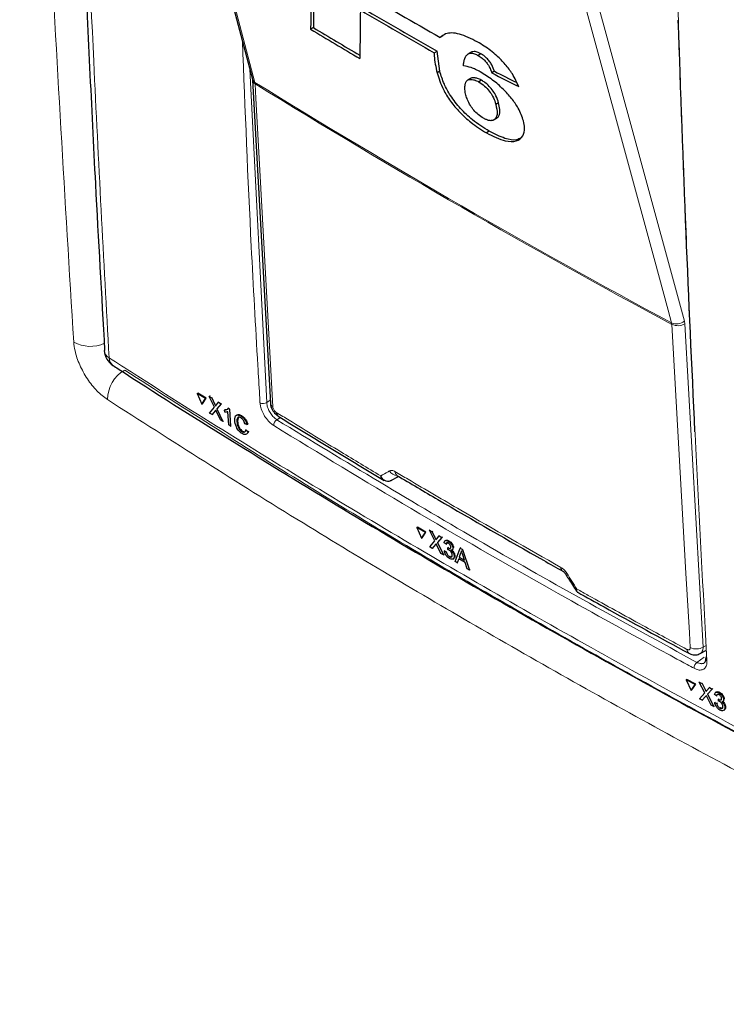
# Paper-space layout 'Blatt2' of a CAD drawing. Header units: millimetres. Extents: x 5 to 418, y 2 to 292.
# Tile 8 of 87: x 137 to 152, y 122 to 142. Entities that reach past the tile are written whole.
import ezdxf

# ---------------------------------------------------------------- set-up
doc = ezdxf.new("R2010")
doc.units = ezdxf.units.MM

psp = doc.layouts.new('Blatt2')

# ---------------------------------------------------------------- linework, layer by layer
at = {"color": 7, "linetype": 'Continuous', "lineweight": 25}
for p, q in [((140.026, 148.403), (141.929, 141.206)), ((143.221, 142.303), (143.163, 142.269)), ((145.97, 142.128), (145.912, 142.094)), ((145.789, 141.765), (145.848, 141.799)), ((145.907, 141.374), (145.848, 141.799)), ((146.565, 141.776), (146.507, 141.742)), ((146.584, 141.785), (146.525, 141.751)), ((146.78, 141.745), (146.722, 141.711)), ((145.907, 141.374), (145.849, 141.341)), ((147.069, 141.374), (147.011, 141.34)), ((141.931, 141.187), (142.307, 134.33)), ((146.56, 141.224), (146.502, 141.19)), ((146.792, 141.184), (146.733, 141.15)), ((147.155, 140.706), (147.096, 140.672)), ((147.057, 140.343), (147.115, 140.377)), ((147.061, 140.345), (147.057, 140.343)), ((147.119, 140.379), (147.061, 140.345)), ((146.955, 140.1), (146.896, 140.066)), ((138.78, 135.448), (138.781, 135.442)), ((140.754, 134.531), (140.769, 134.54)), ((140.927, 134.423), (140.754, 134.531)), ((140.754, 134.531), (140.851, 134.304)), ((140.941, 134.432), (140.769, 134.54)), ((141.01, 134.47), (141.025, 134.479)), ((141.12, 134.24), (141.01, 134.47)), ((141.01, 134.47), (141.063, 134.437)), ((141.025, 134.479), (141.027, 134.477)), ((140.851, 134.304), (140.927, 134.423)), ((140.851, 134.304), (140.866, 134.313)), ((140.866, 134.313), (140.941, 134.432)), ((140.927, 134.423), (140.941, 134.432)), ((141.063, 134.437), (141.078, 134.446)), ((141.063, 134.437), (141.123, 134.311)), ((141.16, 134.288), (141.208, 134.346)), ((141.262, 134.312), (141.173, 134.206)), ((141.208, 134.346), (141.223, 134.354)), ((141.208, 134.346), (141.262, 134.312)), ((141.262, 134.312), (141.276, 134.321)), ((141.016, 134.117), (141.12, 134.24)), ((141.07, 134.084), (141.016, 134.117)), ((141.136, 134.162), (141.07, 134.084)), ((141.07, 134.084), (141.085, 134.092)), ((141.247, 133.973), (141.164, 134.148)), ((141.173, 134.206), (141.187, 134.215)), ((141.173, 134.206), (141.301, 133.939)), ((141.334, 134.18), (141.348, 134.189)), ((141.337, 134.137), (141.334, 134.18)), ((141.349, 134.189), (141.394, 134.197)), ((141.423, 133.863), (141.405, 134.146)), ((141.415, 134.217), (141.429, 134.225)), ((141.415, 134.217), (141.44, 134.201)), ((141.44, 134.201), (141.455, 134.209)), ((141.44, 134.201), (141.463, 133.838)), ((141.684, 134.053), (141.698, 134.062)), ((141.301, 133.939), (141.247, 133.973)), ((141.301, 133.939), (141.315, 133.948)), ((141.463, 133.838), (141.423, 133.863)), ((141.463, 133.838), (141.477, 133.847)), ((141.596, 133.932), (141.61, 133.941)), ((141.621, 134.018), (141.61, 133.941)), ((141.811, 133.872), (141.768, 133.889)), ((141.811, 133.872), (141.826, 133.881)), ((141.701, 133.725), (141.715, 133.734)), ((141.783, 133.761), (141.798, 133.77)), ((141.783, 133.761), (141.828, 133.722)), ((141.828, 133.722), (141.843, 133.73)), ((144.994, 132.794), (144.994, 132.794)), ((144.864, 132.681), (144.859, 132.679)), ((144.864, 132.681), (145.03, 132.772)), ((145.42, 131.684), (145.434, 131.694)), ((145.599, 131.58), (145.42, 131.684)), ((145.42, 131.684), (145.52, 131.459)), ((145.613, 131.589), (145.434, 131.694)), ((145.52, 131.459), (145.599, 131.58)), ((145.534, 131.468), (145.613, 131.589)), ((145.599, 131.58), (145.613, 131.589)), ((145.686, 131.628), (145.7, 131.637)), ((145.799, 131.401), (145.686, 131.628)), ((145.686, 131.628), (145.741, 131.596)), ((145.741, 131.596), (145.755, 131.605)), ((145.741, 131.596), (145.803, 131.472)), ((145.52, 131.459), (145.534, 131.468)), ((145.691, 131.276), (145.799, 131.401)), ((145.816, 131.323), (145.747, 131.243)), ((145.841, 131.449), (145.892, 131.508)), ((145.947, 131.476), (145.854, 131.368)), ((145.854, 131.368), (145.868, 131.377)), ((145.854, 131.368), (145.986, 131.104)), ((145.892, 131.508), (145.905, 131.517)), ((145.892, 131.508), (145.947, 131.476)), ((145.947, 131.476), (145.961, 131.485)), ((146.038, 131.329), (145.997, 131.358)), ((146.033, 131.413), (146.017, 131.403)), ((146.038, 131.329), (146.053, 131.338)), ((146.086, 131.395), (146.099, 131.404)), ((145.747, 131.243), (145.691, 131.276)), ((145.747, 131.243), (145.761, 131.252)), ((145.931, 131.136), (145.844, 131.31)), ((145.986, 131.104), (145.931, 131.136)), ((145.986, 131.104), (145.999, 131.113)), ((146.003, 131.188), (146.016, 131.197)), ((146.003, 131.188), (146.044, 131.168)), ((146.044, 131.168), (146.058, 131.177)), ((146.077, 131.217), (146.079, 131.256)), ((146.079, 131.256), (146.092, 131.265)), ((146.085, 131.252), (146.098, 131.261)), ((146.167, 131.207), (146.182, 131.217)), ((146.183, 131.249), (146.197, 131.258)), ((146.23, 130.961), (146.337, 131.249)), ((146.347, 131.138), (146.32, 131.057)), ((146.337, 131.249), (146.351, 131.258)), ((146.337, 131.249), (146.388, 131.219)), ((146.347, 131.138), (146.361, 131.147)), ((146.388, 131.219), (146.402, 131.228)), ((146.388, 131.219), (146.538, 130.782)), ((146.109, 131.068), (146.122, 131.077)), ((146.185, 131.016), (146.201, 131.026)), ((146.21, 131.079), (146.223, 131.087)), ((146.278, 130.933), (146.23, 130.961)), ((146.309, 131.023), (146.278, 130.933)), ((146.278, 130.933), (146.292, 130.942)), ((146.447, 130.943), (146.309, 131.023)), ((146.32, 131.057), (146.333, 131.066)), ((146.32, 131.057), (146.43, 130.993)), ((146.43, 130.993), (146.393, 131.106)), ((146.49, 130.81), (146.447, 130.943)), ((146.538, 130.782), (146.49, 130.81)), ((146.538, 130.782), (146.553, 130.791)), ((151.437, 129.009), (151.57, 129.08)), ((151.142, 128.45), (151.155, 128.46)), ((151.142, 128.45), (151.245, 128.227)), ((151.328, 128.351), (151.142, 128.45)), ((151.341, 128.36), (151.155, 128.46)), ((151.418, 128.401), (151.432, 128.41)), ((151.535, 128.176), (151.418, 128.401)), ((151.418, 128.401), (151.476, 128.37)), ((151.245, 128.227), (151.328, 128.351)), ((151.245, 128.227), (151.258, 128.237)), ((151.258, 128.237), (151.341, 128.36)), ((151.328, 128.351), (151.341, 128.36)), ((151.476, 128.37), (151.489, 128.379)), ((151.476, 128.37), (151.54, 128.247)), ((151.579, 128.226), (151.632, 128.286)), ((151.69, 128.255), (151.593, 128.144)), ((151.632, 128.286), (151.646, 128.295)), ((151.632, 128.286), (151.69, 128.255)), ((151.69, 128.255), (151.704, 128.264)), ((151.776, 128.193), (151.762, 128.183)), ((151.834, 128.177), (151.847, 128.186)), ((151.422, 128.048), (151.535, 128.176)), ((151.48, 128.017), (151.422, 128.048)), ((151.552, 128.099), (151.48, 128.017)), ((151.48, 128.017), (151.493, 128.026)), ((151.671, 127.914), (151.582, 128.086)), ((151.593, 128.144), (151.606, 128.154)), ((151.593, 128.144), (151.728, 127.883)), ((151.785, 128.11), (151.741, 128.137)), ((151.747, 127.968), (151.76, 127.977)), ((151.785, 128.11), (151.798, 128.119)), ((151.824, 127.998), (151.826, 128.038)), ((151.826, 128.038), (151.839, 128.047)), ((151.832, 128.034), (151.845, 128.043)), ((151.919, 127.992), (151.934, 128.002)), ((151.935, 128.034), (151.948, 128.043)), ((151.728, 127.883), (151.671, 127.914)), ((151.728, 127.883), (151.742, 127.893)), ((151.747, 127.968), (151.79, 127.949)), ((151.79, 127.949), (151.803, 127.959)), ((151.857, 127.851), (151.87, 127.86)), ((151.938, 127.802), (151.953, 127.812)), ((151.962, 127.863), (151.975, 127.873))]:
    psp.add_line(p, q, dxfattribs=at)
at = {"color": 7, "linetype": 'Continuous', "lineweight": 18}
for p, q in [((141.872, 141.421), (142.23, 134.338)), ((141.985, 141.109), (141.98, 141.139)), ((150.835, 136), (150.83, 136.03)), ((151.11, 136.012), (151.101, 136.071)), ((151.11, 136.012), (151.5, 129.147)), ((141.123, 134.311), (141.138, 134.32)), ((142.23, 134.338), (142.304, 134.387)), ((141.136, 134.162), (141.151, 134.171)), ((142.52, 134.022), (142.446, 133.973)), ((145.803, 131.472), (145.817, 131.481)), ((145.816, 131.323), (145.83, 131.332)), ((151.5, 129.147), (151.564, 129.182)), ((151.369, 128.821), (151.523, 128.929)), ((151.54, 128.247), (151.553, 128.256)), ((151.552, 128.099), (151.566, 128.108))]:
    psp.add_line(p, q, dxfattribs=at)
at = {"color": 7, "linetype": 'Continuous', "lineweight": 18, "flags": 128}
for points in [[(140.078, 148.336), (140.15, 148.063), (140.438, 146.974), (141.59, 142.615), (141.98, 141.139)], [(150.83, 136.03), (150.756, 136.304), (150.457, 137.399), (149.264, 141.781), (148.86, 143.266)], [(149.131, 143.307), (150.113, 139.698), (151.101, 136.071)], [(141.985, 141.109), (142.002, 140.794), (142.071, 139.531), (142.361, 134.252)], [(151.225, 129.135), (151.207, 129.451), (151.135, 130.715), (150.835, 136)]]:
    psp.add_lwpolyline(points, dxfattribs=at)
at = {"color": 7, "linetype": 'Continuous', "lineweight": 25}
for centre, radius, start, end in [((229.371, 288.127), 168.199, 239.58663, 240.25149), ((229.223, 287.181), 167.652, 239.53375, 240.15463), ((229.242, 287.147), 167.573, 239.53353, 240.1547), ((227.652, 282.713), 163.899, 238.96951, 239.39441), ((227.652, 282.646), 163.783, 238.969, 239.37068), ((139.18, 135.465), 0.4, 183.291, 237.1402), ((142.531, 134.129), 0.0974, 178.7918, 234.4647), ((151.601, 128.896), 0.052, 117.6139, 179.3631)]:
    psp.add_arc(centre, radius, start, end, dxfattribs=at)
at = {"color": 7, "linetype": 'Continuous', "lineweight": 18}
for centre, radius, start, end in [((142.037, 141.236), 0.113, 195.6341, 239.7966), ((142.031, 141.199), 0.101, 186.0619, 242.4964), ((229.96, 283.32), 167.2, 238.25156, 241.75381), ((229.961, 283.285), 167.194, 238.25137, 241.754), ((150.933, 136.265), 0.256, 246.3296, 310.8196), ((150.962, 136.266), 0.294, 244.5161, 300.2409), ((138.482, 136.256), 0.723, 240.9218, 294.6739), ((138.98, 135.465), 0.201, 186.5592, 240.6653), ((139.08, 135.289), 0.198, 179.6975, 234.3198), ((139.571, 134.399), 0.723, 119.5458, 179.7333), ((142.156, 134.463), 0.145, 241.8654, 300.6211), ((142.408, 134.342), 0.101, 186.7627, 242.4398), ((142.528, 133.849), 0.149, 123.6038, 179.3326), ((145.015, 132.992), 0.205, 209.8641, 265.9262), ((145.049, 132.873), 0.0962, 178.4114, 235.0292), ((148.572, 130.837), 0.0943, 177.8387, 236.1943), ((148.553, 130.78), 0.0814, 284.6474, 308.0898), ((151.25, 129.092), 0.0935, 177.5069, 235.7509), ((151.352, 129.401), 0.294, 244.5222, 300.2404), ((151.465, 128.696), 0.158, 127.3228, 179.8962), ((151.602, 128.903), 0.0533, 187.5586, 246.6459)]:
    psp.add_arc(centre, radius, start, end, dxfattribs=at)
at = {"color": 7, "linetype": 'Continuous', "lineweight": 25}
for centre, major_axis, ratio, start_param, end_param in [((1658.6, 5129.953), (1478.3, 5143.438), 0.064859, 2.910951, 2.91282), ((1657.968, 5127.717), (1477.626, 5141.094), 0.064859, 2.911007, 2.912822), ((1682.256, 5215.859), (1501.164, 5232.004), 0.064047, 2.912272, 2.913078), ((273.784, 214.135), (178.642, 8.785), 0.541565, 3.897586, 3.901303), ((273.785, 214.134), (178.725, 8.789), 0.541565, 3.89758, 3.902097)]:
    psp.add_ellipse(centre, major_axis=major_axis, ratio=ratio, start_param=start_param, end_param=end_param, dxfattribs=at)
at = {"color": 7, "linetype": 'Continuous', "lineweight": 18}
psp.add_ellipse((279.466, 206.833), major_axis=(177.029, 99.711), ratio=0.010893, start_param=2.427244, end_param=2.428475, dxfattribs=at)
for points, knots in [([(138.13, 135.623), (137.947, 138.641), (137.571, 144.809), (137.314, 151.453), (137.207, 155.059), (137.196, 155.454)], [0, 0, 0, 0, 0.460212, 0.940949, 1, 1, 1, 1]), ([(138.094, 154.993), (138.099, 154.778), (138.124, 153.706), (138.242, 149.212), (138.473, 142.839), (138.768, 137.384), (138.882, 135.29)], [0, 0, 0, 0, 0.032288, 0.161438, 0.678067, 1, 1, 1, 1]), ([(150.846, 146.933), (150.847, 146.88), (150.854, 146.611), (150.882, 145.486), (150.96, 142.703), (151.11, 138.441), (151.325, 133.539), (151.499, 130.355), (151.581, 128.854)], [0, 0, 0, 0, 0.0088086, 0.044043, 0.1849809, 0.4668597, 0.7487682, 1, 1, 1, 1]), ([(142.087, 134.335), (142.084, 134.387), (142.069, 134.65), (142.005, 135.755), (141.862, 138.252), (141.771, 140.563), (141.713, 142.022)], [0, 0, 0, 0, 0.020653, 0.103267, 0.433722, 1, 1, 1, 1]), ([(138.13, 135.623), (138.137, 135.563), (138.155, 135.411), (138.25, 135.137), (138.413, 134.839), (138.621, 134.574), (138.772, 134.459), (138.847, 134.402)], [0, 0, 0, 0, 0.142629, 0.356682, 0.570876, 0.785406, 1, 1, 1, 1]), ([(138.882, 135.29), (139.059, 135.176), (139.946, 134.605), (141.563, 133.585), (143.756, 132.244), (145.987, 130.92), (148.257, 129.615), (150.556, 128.335), (152.88, 127.077), (154.452, 126.258), (155.238, 125.848)], [0, 0, 0, 0, 0.034565, 0.172831, 0.311096, 0.449399, 0.587812, 0.726262, 0.863113, 1, 1, 1, 1]), ([(139.214, 135.028), (140.525, 134.189), (143.148, 132.511), (147.244, 130.084), (151.447, 127.72), (154.349, 126.208), (155.801, 125.452)], [0, 0, 0, 0, 0.249891, 0.5, 0.749891, 1, 1, 1, 1]), ([(155.476, 124.802), (154.022, 125.559), (151.112, 127.075), (146.963, 129.409), (142.852, 131.841), (140.222, 133.523), (138.847, 134.402)], [0, 0, 0, 0, 0.249891, 0.5, 0.738743, 1, 1, 1, 1]), ([(142.379, 133.85), (142.348, 133.873), (142.286, 133.918), (142.201, 134.023), (142.135, 134.142), (142.097, 134.25), (142.09, 134.311), (142.087, 134.335)], [0, 0, 0, 0, 0.214922, 0.429826, 0.644764, 0.859729, 1, 1, 1, 1]), ([(142.23, 134.338), (142.232, 134.32), (142.236, 134.274), (142.264, 134.192), (142.313, 134.103), (142.377, 134.024), (142.423, 133.99), (142.446, 133.973)], [0, 0, 0, 0, 0.140294, 0.355296, 0.57025, 0.785134, 1, 1, 1, 1]), ([(142.361, 134.252), (142.362, 134.243), (142.365, 134.224), (142.378, 134.193), (142.396, 134.165), (142.416, 134.143), (142.429, 134.135), (142.434, 134.131)], [0, 0, 0, 0, 0.2147505, 0.4295793, 0.6438148, 0.8575512, 1, 1, 1, 1]), ([(142.434, 134.131), (142.525, 134.075), (142.98, 133.794), (143.718, 133.343), (144.37, 132.952), (144.653, 132.783)], [0, 0, 0, 0, 0.124102, 0.620516, 1, 1, 1, 1]), ([(151.307, 128.696), (151.259, 128.722), (151.016, 128.853), (149.998, 129.405), (148.026, 130.499), (145.282, 132.079), (143.347, 133.26), (142.379, 133.85)], [0, 0, 0, 0, 0.015838, 0.079188, 0.332598, 0.666223, 1, 1, 1, 1]), ([(142.446, 133.973), (143.897, 133.091), (146.8, 131.325), (149.846, 129.656), (151.369, 128.821)], [0, 0, 0, 0, 0.499744, 1, 1, 1, 1]), ([(144.653, 132.783), (144.704, 132.813), (144.766, 132.848), (144.828, 132.884), (144.838, 132.89)], [0, 0, 0, 0, 0.830622, 1, 1, 1, 1]), ([(144.838, 132.89), (144.852, 132.895), (144.879, 132.905), (144.922, 132.892), (144.947, 132.879), (144.953, 132.875)], [0, 0, 0, 0, 0.428971, 0.858107, 1, 1, 1, 1]), ([(144.953, 132.875), (145.046, 132.82), (145.511, 132.545), (146.677, 131.861), (147.768, 131.243), (148.478, 130.84)], [0, 0, 0, 0, 0.080242, 0.401214, 1, 1, 1, 1]), ([(117.402, 131.84), (118.314, 131.361), (120.139, 130.402), (122.828, 128.934), (125.481, 127.444), (127.864, 126.065), (129.988, 124.804), (132.369, 123.358), (135.215, 121.58), (137.382, 120.154), (138.466, 119.441)], [0, 0, 0, 0, 0.122814, 0.245657, 0.368585, 0.491542, 0.58187, 0.67221, 0.836071, 1, 1, 1, 1]), ([(148.478, 130.84), (148.497, 130.828), (148.536, 130.802), (148.578, 130.754), (148.598, 130.724), (148.603, 130.716)], [0, 0, 0, 0, 0.428233, 0.856338, 1, 1, 1, 1]), ([(148.603, 130.716), (148.675, 130.604), (148.747, 130.491), (148.819, 130.379), (148.819, 130.378)], [0, 0, 0, 0, 0.996046, 1, 1, 1, 1]), ([(148.819, 130.378), (148.819, 130.378), (148.818, 130.377), (148.817, 130.375), (148.815, 130.371), (148.81, 130.359), (148.804, 130.343), (148.809, 130.338), (148.811, 130.335)], [0, 0, 0, 0, 0.011866, 0.036302, 0.092486, 0.236969, 0.635179, 1, 1, 1, 1]), ([(148.819, 130.378), (148.819, 130.378), (148.819, 130.377), (148.818, 130.375), (148.817, 130.371), (148.816, 130.366), (148.815, 130.361), (148.814, 130.355), (148.814, 130.348), (148.814, 130.343), (148.814, 130.338), (148.815, 130.333), (148.816, 130.33), (148.817, 130.326), (148.819, 130.323), (148.821, 130.321), (148.822, 130.319), (148.823, 130.318)], [0, 0, 0, 0, 0.0107521, 0.032903, 0.0838248, 0.1492609, 0.2147999, 0.3045206, 0.3945095, 0.4853252, 0.5764235, 0.6460298, 0.7158981, 0.7858988, 0.8561674, 0.9280091, 1, 1, 1, 1]), ([(148.819, 130.378), (148.899, 130.334), (149.363, 130.075), (150.139, 129.646), (150.842, 129.266), (151.156, 129.096)], [0, 0, 0, 0, 0.10352, 0.599934, 1, 1, 1, 1]), ([(151.156, 129.096), (151.162, 129.093), (151.175, 129.087), (151.195, 129.085), (151.213, 129.093), (151.224, 129.11), (151.225, 129.127), (151.225, 129.135)], [0, 0, 0, 0, 0.142449, 0.356185, 0.570421, 0.785249, 1, 1, 1, 1]), ([(151.5, 129.147), (151.5, 129.138), (151.499, 129.116), (151.495, 129.091), (151.488, 129.071), (151.483, 129.059), (151.474, 129.043), (151.465, 129.031), (151.454, 129.02), (151.446, 129.014), (151.439, 129.01), (151.437, 129.009)], [0, 0, 0, 0, 0.142362, 0.346621, 0.420016, 0.523585, 0.608652, 0.767288, 0.840793, 0.93774, 1, 1, 1, 1]), ([(151.581, 128.854), (151.58, 128.821), (151.577, 128.753), (151.532, 128.686), (151.462, 128.654), (151.382, 128.661), (151.329, 128.686), (151.307, 128.696)], [0, 0, 0, 0, 0.214932, 0.429877, 0.644876, 0.859886, 1, 1, 1, 1]), ([(151.369, 128.821), (151.373, 128.819), (151.385, 128.813), (151.401, 128.807), (151.425, 128.799), (151.446, 128.795), (151.468, 128.794), (151.484, 128.795), (151.499, 128.798), (151.512, 128.803), (151.522, 128.808), (151.526, 128.812), (151.527, 128.812)], [0, 0, 0, 0, 0.066019, 0.198803, 0.265622, 0.467646, 0.57019, 0.67423, 0.774628, 0.875722, 0.979015, 1, 1, 1, 1])]:
    psp.add_open_spline(points, degree=3, knots=knots, dxfattribs=at)
at = {"color": 7, "linetype": 'Continuous', "lineweight": 25}
for points, knots in [([(137.998, 155.15), (138.006, 154.742), (138.048, 152.655), (138.165, 148.914), (138.353, 143.931), (138.559, 139.441), (138.72, 136.624), (138.787, 135.447)], [0, 0, 0, 0, 0.0612246, 0.3135931, 0.5660969, 0.8186987, 1, 1, 1, 1]), ([(151.326, 133.717), (151.261, 135.12), (151.125, 138.024), (151.024, 140.95), (150.972, 142.463)], [0, 0, 0, 0, 0.483147, 1, 1, 1, 1]), ([(146.702, 141.999), (146.572, 142.064), (146.309, 142.195), (146.046, 142.197), (145.948, 142.122), (145.912, 142.094)], [0, 0, 0, 0, 0.3837768, 0.7711572, 1, 1, 1, 1]), ([(147.582, 141.05), (147.543, 141.138), (147.474, 141.292), (147.303, 141.525), (147.095, 141.734), (146.888, 141.89), (146.752, 141.97), (146.702, 141.999)], [0, 0, 0, 0, 0.242898, 0.423748, 0.604567, 0.855851, 1, 1, 1, 1]), ([(146.584, 141.785), (146.578, 141.783), (146.572, 141.78), (146.567, 141.776), (146.566, 141.775)], [0, 0, 0, 0, 0.809686, 1, 1, 1, 1]), ([(146.78, 141.745), (146.761, 141.755), (146.709, 141.782), (146.638, 141.799), (146.601, 141.789), (146.584, 141.785)], [0, 0, 0, 0, 0.2512517, 0.6560679, 1, 1, 1, 1]), ([(145.789, 141.765), (145.789, 141.743), (145.787, 141.617), (145.821, 141.466), (145.849, 141.341)], [0, 0, 0, 0, 0.171728, 1, 1, 1, 1]), ([(146.409, 141.49), (146.41, 141.504), (146.412, 141.532), (146.417, 141.573), (146.425, 141.61), (146.434, 141.64), (146.445, 141.669), (146.456, 141.69), (146.469, 141.708), (146.48, 141.721), (146.494, 141.734), (146.51, 141.744), (146.521, 141.749), (146.525, 141.751)], [0, 0, 0, 0, 0.121118, 0.242423, 0.364111, 0.486115, 0.549217, 0.675665, 0.739161, 0.787748, 0.86895, 0.950747, 1, 1, 1, 1]), ([(146.525, 141.751), (146.537, 141.755), (146.57, 141.764), (146.637, 141.754), (146.696, 141.724), (146.722, 141.711)], [0, 0, 0, 0, 0.251222, 0.672178, 1, 1, 1, 1]), ([(146.722, 141.711), (146.75, 141.693), (146.8, 141.662), (146.871, 141.594), (146.932, 141.517), (146.978, 141.429), (147, 141.37), (147.011, 141.34)], [0, 0, 0, 0, 0.21818, 0.380649, 0.543719, 0.767467, 1, 1, 1, 1]), ([(147.069, 141.374), (147.052, 141.42), (147.027, 141.488), (146.965, 141.587), (146.903, 141.655), (146.84, 141.709), (146.8, 141.733), (146.78, 141.745)], [0, 0, 0, 0, 0.348571, 0.519746, 0.692402, 0.85082, 1, 1, 1, 1]), ([(146.955, 140.1), (146.836, 140.175), (146.632, 140.304), (146.343, 140.578), (146.131, 140.847), (145.983, 141.124), (145.934, 141.286), (145.907, 141.374)], [0, 0, 0, 0, 0.259387, 0.445273, 0.632087, 0.798204, 1, 1, 1, 1]), ([(146.764, 141.364), (146.732, 141.381), (146.667, 141.416), (146.543, 141.468), (146.463, 141.482), (146.409, 141.49)], [0, 0, 0, 0, 0.250567, 0.501646, 1, 1, 1, 1]), ([(147.683, 140.321), (147.653, 140.409), (147.601, 140.561), (147.435, 140.801), (147.246, 141.008), (147.015, 141.21), (146.852, 141.31), (146.764, 141.364)], [0, 0, 0, 0, 0.23354, 0.40172, 0.569433, 0.767661, 1, 1, 1, 1]), ([(141.928, 141.205), (141.929, 141.202), (141.93, 141.197), (141.931, 141.186), (141.931, 141.183)], [0, 0, 0, 0, 0.667156, 1, 1, 1, 1]), ([(145.849, 141.341), (145.884, 141.226), (145.942, 141.038), (146.126, 140.739), (146.331, 140.496), (146.597, 140.254), (146.786, 140.135), (146.896, 140.066)], [0, 0, 0, 0, 0.257779, 0.422516, 0.58704, 0.758554, 1, 1, 1, 1]), ([(146.462, 140.867), (146.457, 140.887), (146.447, 140.929), (146.441, 140.977), (146.438, 141.031), (146.441, 141.074), (146.449, 141.113), (146.457, 141.136), (146.467, 141.156), (146.479, 141.172), (146.498, 141.189), (146.521, 141.199), (146.548, 141.203), (146.578, 141.203), (146.611, 141.199), (146.644, 141.19), (146.674, 141.18), (146.703, 141.166), (146.726, 141.154), (146.733, 141.15)], [0, 0, 0, 0, 0.08751, 0.1754841, 0.2204863, 0.3562473, 0.4044057, 0.4527216, 0.5016896, 0.5509666, 0.5916201, 0.6740377, 0.7159781, 0.7565899, 0.838633, 0.8801536, 0.9098414, 0.9697931, 1, 1, 1, 1]), ([(146.792, 141.184), (146.784, 141.189), (146.762, 141.2), (146.727, 141.216), (146.694, 141.226), (146.666, 141.233), (146.634, 141.237), (146.602, 141.237), (146.575, 141.232), (146.565, 141.225), (146.561, 141.223)], [0, 0, 0, 0, 0.084914, 0.227345, 0.372725, 0.460915, 0.574562, 0.775613, 0.921436, 1, 1, 1, 1]), ([(146.733, 141.15), (146.775, 141.123), (146.853, 141.072), (146.959, 140.957), (147.04, 140.833), (147.077, 140.74), (147.093, 140.685), (147.096, 140.672)], [0, 0, 0, 0, 0.246637, 0.457636, 0.653162, 0.917268, 1, 1, 1, 1]), ([(147.155, 140.706), (147.14, 140.753), (147.115, 140.832), (147.043, 140.956), (146.958, 141.056), (146.871, 141.136), (146.816, 141.169), (146.792, 141.184)], [0, 0, 0, 0, 0.294388, 0.483073, 0.67326, 0.854456, 1, 1, 1, 1]), ([(146.834, 140.378), (146.796, 140.402), (146.727, 140.447), (146.628, 140.546), (146.546, 140.656), (146.492, 140.767), (146.471, 140.835), (146.462, 140.867)], [0, 0, 0, 0, 0.218996, 0.400885, 0.582992, 0.807534, 1, 1, 1, 1]), ([(147.096, 140.672), (147.111, 140.602), (147.133, 140.497), (147.11, 140.393), (147.077, 140.362), (147.061, 140.345)], [0, 0, 0, 0, 0.4920825, 0.7400991, 1, 1, 1, 1]), ([(147.119, 140.379), (147.135, 140.394), (147.178, 140.435), (147.19, 140.55), (147.166, 140.658), (147.155, 140.706)], [0, 0, 0, 0, 0.245177, 0.663326, 1, 1, 1, 1]), ([(147.051, 140.34), (147.045, 140.337), (147.035, 140.332), (147.018, 140.328), (147, 140.326), (146.978, 140.326), (146.953, 140.329), (146.93, 140.335), (146.906, 140.344), (146.884, 140.352), (146.858, 140.365), (146.842, 140.374), (146.834, 140.378)], [0, 0, 0, 0, 0.1331619, 0.2000418, 0.3094265, 0.419914, 0.5322327, 0.6461656, 0.7117793, 0.8216602, 0.9105155, 1, 1, 1, 1]), ([(146.896, 140.066), (147.036, 139.998), (147.276, 139.881), (147.54, 139.876), (147.676, 139.981), (147.72, 140.141), (147.693, 140.271), (147.683, 140.321)], [0, 0, 0, 0, 0.292301, 0.501145, 0.710004, 0.88957, 1, 1, 1, 1]), ([(147.632, 139.965), (147.602, 139.946), (147.521, 139.895), (147.282, 139.938), (147.069, 140.043), (146.955, 140.1)], [0, 0, 0, 0, 0.2143437, 0.578658, 1, 1, 1, 1]), ([(138.965, 135.13), (139.002, 135.106), (139.813, 134.573), (141.441, 133.553), (143.85, 132.073), (146.306, 130.62), (148.8, 129.192), (151.339, 127.79), (153.513, 126.622), (154.858, 125.931), (155.326, 125.69)], [0, 0, 0, 0, 0.007316, 0.159791, 0.31208, 0.464128, 0.615833, 0.767297, 0.919011, 1, 1, 1, 1]), ([(141.123, 134.311), (141.127, 134.302), (141.132, 134.291), (141.139, 134.276), (141.141, 134.269), (141.142, 134.266)], [0, 0, 0, 0, 0.561277, 0.781763, 1, 1, 1, 1]), ([(141.142, 134.266), (141.145, 134.27), (141.151, 134.277), (141.157, 134.285), (141.16, 134.288)], [0, 0, 0, 0, 0.56, 1, 1, 1, 1]), ([(142.311, 134.33), (142.311, 134.314), (142.312, 134.266), (142.347, 134.184), (142.402, 134.1), (142.455, 134.066), (142.476, 134.053)], [0, 0, 0, 0, 0.14525, 0.435418, 0.773588, 1, 1, 1, 1]), ([(141.149, 134.178), (141.147, 134.175), (141.143, 134.17), (141.138, 134.165), (141.136, 134.162)], [0, 0, 0, 0, 0.560002, 1, 1, 1, 1]), ([(141.164, 134.148), (141.161, 134.154), (141.156, 134.164), (141.151, 134.174), (141.149, 134.178)], [0, 0, 0, 0, 0.56, 1, 1, 1, 1]), ([(141.334, 134.18), (141.353, 134.181), (141.386, 134.182), (141.406, 134.206), (141.415, 134.217)], [0, 0, 0, 0, 0.560427, 1, 1, 1, 1]), ([(141.405, 134.146), (141.394, 134.142), (141.373, 134.134), (141.348, 134.136), (141.337, 134.137)], [0, 0, 0, 0, 0.559686, 1, 1, 1, 1]), ([(141.552, 133.96), (141.552, 133.985), (141.552, 134.035), (141.583, 134.077), (141.632, 134.08), (141.667, 134.062), (141.684, 134.053)], [0, 0, 0, 0, 0.2804925, 0.5595697, 0.7796153, 1, 1, 1, 1]), ([(141.59, 134.062), (141.594, 134.07), (141.605, 134.09), (141.647, 134.088), (141.681, 134.071), (141.699, 134.062)], [0, 0, 0, 0, 0.222773, 0.611088, 1, 1, 1, 1]), ([(141.684, 134.053), (141.7, 134.042), (141.73, 134.02), (141.769, 133.971), (141.797, 133.919), (141.806, 133.888), (141.811, 133.872)], [0, 0, 0, 0, 0.280081, 0.559449, 0.779549, 1, 1, 1, 1]), ([(141.699, 134.062), (141.714, 134.051), (141.745, 134.029), (141.784, 133.98), (141.811, 133.928), (141.821, 133.897), (141.826, 133.881)], [0, 0, 0, 0, 0.280081, 0.559449, 0.779549, 1, 1, 1, 1]), ([(142.475, 134.05), (142.663, 133.934), (143.406, 133.475), (144.161, 133.022), (144.725, 132.684)], [0, 0, 0, 0, 0.253249, 1, 1, 1, 1]), ([(141.708, 133.68), (141.684, 133.697), (141.637, 133.73), (141.585, 133.816), (141.559, 133.894), (141.554, 133.938), (141.552, 133.96)], [0, 0, 0, 0, 0.279955, 0.558088, 0.778912, 1, 1, 1, 1]), ([(141.685, 134.012), (141.674, 134.018), (141.652, 134.031), (141.623, 134.029), (141.596, 134.004), (141.596, 133.962), (141.596, 133.932)], [0, 0, 0, 0, 0.187223, 0.373906, 0.560736, 1, 1, 1, 1]), ([(141.596, 133.932), (141.598, 133.912), (141.602, 133.872), (141.623, 133.809), (141.661, 133.755), (141.688, 133.735), (141.701, 133.725)], [0, 0, 0, 0, 0.281245, 0.560716, 0.780138, 1, 1, 1, 1]), ([(141.61, 133.941), (141.612, 133.921), (141.616, 133.881), (141.638, 133.818), (141.676, 133.764), (141.703, 133.744), (141.716, 133.734)], [0, 0, 0, 0, 0.281245, 0.560716, 0.780138, 1, 1, 1, 1]), ([(141.768, 133.889), (141.763, 133.902), (141.755, 133.929), (141.734, 133.967), (141.709, 133.996), (141.693, 134.007), (141.685, 134.012)], [0, 0, 0, 0, 0.280553, 0.559739, 0.779654, 1, 1, 1, 1]), ([(141.701, 133.725), (141.713, 133.719), (141.737, 133.706), (141.772, 133.714), (141.779, 133.743), (141.783, 133.761)], [0, 0, 0, 0, 0.280711, 0.560905, 1, 1, 1, 1]), ([(141.828, 133.722), (141.824, 133.706), (141.816, 133.676), (141.785, 133.656), (141.747, 133.659), (141.721, 133.673), (141.708, 133.68)], [0, 0, 0, 0, 0.2802563, 0.5595462, 0.7795894, 1, 1, 1, 1]), ([(141.716, 133.734), (141.728, 133.727), (141.751, 133.715), (141.767, 133.722), (141.775, 133.725)], [0, 0, 0, 0, 0.52957, 1, 1, 1, 1]), ([(141.843, 133.73), (141.84, 133.713), (141.837, 133.695), (141.826, 133.688), (141.825, 133.687)], [0, 0, 0, 0, 0.942519, 1, 1, 1, 1]), ([(144.859, 132.679), (144.856, 132.677), (144.835, 132.667), (144.792, 132.661), (144.734, 132.678), (144.691, 132.716), (144.668, 132.752), (144.658, 132.772), (144.655, 132.779), (144.653, 132.783), (144.653, 132.783)], [0, 0, 0, 0, 0.050098, 0.27415, 0.515159, 0.765666, 0.911881, 0.965579, 0.995274, 1, 1, 1, 1]), ([(144.725, 132.684), (144.725, 132.684), (144.706, 132.69), (144.684, 132.718), (144.664, 132.752), (144.657, 132.772), (144.654, 132.78), (144.653, 132.783), (144.653, 132.783)], [0, 0, 0, 0, 0.007753, 0.520425, 0.819667, 0.929558, 0.99033, 1, 1, 1, 1]), ([(144.994, 132.794), (145.285, 132.622), (146.312, 132.015), (147.49, 131.338), (148.382, 130.836), (148.519, 130.759)], [0, 0, 0, 0, 0.250003, 0.885128, 1, 1, 1, 1]), ([(117.476, 131.637), (118.211, 131.253), (119.891, 130.375), (122.418, 129.012), (125.013, 127.574), (127.512, 126.145), (130.003, 124.672), (132.577, 123.105), (135.183, 121.47), (137.18, 120.172), (138.31, 119.434), (138.576, 119.26)], [0, 0, 0, 0, 0.098606, 0.225578, 0.344418, 0.456874, 0.576145, 0.699893, 0.829893, 0.959979, 1, 1, 1, 1]), ([(145.803, 131.472), (145.807, 131.463), (145.813, 131.452), (145.819, 131.437), (145.821, 131.43), (145.822, 131.427)], [0, 0, 0, 0, 0.561277, 0.781763, 1, 1, 1, 1]), ([(145.83, 131.339), (145.827, 131.336), (145.822, 131.331), (145.818, 131.326), (145.816, 131.323)], [0, 0, 0, 0, 0.560002, 1, 1, 1, 1]), ([(145.822, 131.427), (145.825, 131.431), (145.832, 131.439), (145.838, 131.446), (145.841, 131.449)], [0, 0, 0, 0, 0.5599999, 1, 1, 1, 1]), ([(145.844, 131.31), (145.841, 131.315), (145.837, 131.325), (145.832, 131.335), (145.83, 131.339)], [0, 0, 0, 0, 0.56, 1, 1, 1, 1]), ([(145.997, 131.358), (145.999, 131.37), (146.004, 131.394), (146.026, 131.411), (146.055, 131.411), (146.076, 131.4), (146.086, 131.395)], [0, 0, 0, 0, 0.280253, 0.559523, 0.779592, 1, 1, 1, 1]), ([(146.035, 131.411), (146.038, 131.414), (146.046, 131.422), (146.07, 131.419), (146.09, 131.409), (146.1, 131.404)], [0, 0, 0, 0, 0.2012, 0.600294, 1, 1, 1, 1]), ([(146.09, 131.353), (146.082, 131.356), (146.067, 131.364), (146.05, 131.36), (146.041, 131.346), (146.039, 131.334), (146.038, 131.329)], [0, 0, 0, 0, 0.280001, 0.559131, 0.77932, 1, 1, 1, 1]), ([(146.066, 131.367), (146.065, 131.367), (146.06, 131.366), (146.056, 131.355), (146.054, 131.343), (146.053, 131.338)], [0, 0, 0, 0, 0.054992, 0.52697, 1, 1, 1, 1]), ([(146.086, 131.395), (146.099, 131.386), (146.125, 131.368), (146.157, 131.328), (146.178, 131.285), (146.182, 131.261), (146.183, 131.249)], [0, 0, 0, 0, 0.280184, 0.559855, 0.78, 1, 1, 1, 1]), ([(146.142, 131.272), (146.141, 131.281), (146.138, 131.297), (146.123, 131.323), (146.106, 131.342), (146.095, 131.349), (146.09, 131.353)], [0, 0, 0, 0, 0.27946, 0.558952, 0.779255, 1, 1, 1, 1]), ([(146.1, 131.404), (146.113, 131.395), (146.139, 131.378), (146.171, 131.337), (146.192, 131.295), (146.196, 131.271), (146.198, 131.259)], [0, 0, 0, 0, 0.2801842, 0.5598553, 0.7799999, 1, 1, 1, 1]), ([(146.11, 131.027), (146.095, 131.037), (146.067, 131.056), (146.033, 131.102), (146.011, 131.148), (146.005, 131.175), (146.003, 131.188)], [0, 0, 0, 0, 0.279911, 0.559249, 0.779476, 1, 1, 1, 1]), ([(146.044, 131.168), (146.047, 131.158), (146.052, 131.137), (146.067, 131.105), (146.088, 131.081), (146.102, 131.073), (146.109, 131.068)], [0, 0, 0, 0, 0.280881, 0.560073, 0.779653, 1, 1, 1, 1]), ([(146.103, 131.206), (146.098, 131.208), (146.089, 131.213), (146.081, 131.216), (146.077, 131.217)], [0, 0, 0, 0, 0.559772, 1, 1, 1, 1]), ([(146.079, 131.256), (146.08, 131.255), (146.082, 131.254), (146.084, 131.253), (146.085, 131.252)], [0, 0, 0, 0, 0.560003, 1, 1, 1, 1]), ([(146.085, 131.252), (146.093, 131.248), (146.109, 131.24), (146.13, 131.239), (146.142, 131.251), (146.142, 131.265), (146.142, 131.272)], [0, 0, 0, 0, 0.28068, 0.560951, 0.780057, 1, 1, 1, 1]), ([(146.168, 131.103), (146.167, 131.114), (146.164, 131.135), (146.146, 131.167), (146.125, 131.192), (146.11, 131.201), (146.103, 131.206)], [0, 0, 0, 0, 0.279747, 0.559171, 0.779444, 1, 1, 1, 1]), ([(146.183, 131.249), (146.183, 131.241), (146.183, 131.225), (146.17, 131.205), (146.154, 131.204), (146.144, 131.203)], [0, 0, 0, 0, 0.280496, 0.561003, 1, 1, 1, 1]), ([(146.144, 131.203), (146.154, 131.194), (146.173, 131.175), (146.195, 131.14), (146.207, 131.106), (146.209, 131.088), (146.21, 131.079)], [0, 0, 0, 0, 0.279807, 0.559185, 0.779408, 1, 1, 1, 1]), ([(146.169, 131.201), (146.175, 131.195), (146.191, 131.18), (146.209, 131.149), (146.221, 131.115), (146.223, 131.097), (146.224, 131.088)], [0, 0, 0, 0, 0.18872, 0.503433, 0.751509, 1, 1, 1, 1]), ([(146.365, 131.192), (146.363, 131.181), (146.359, 131.161), (146.35, 131.145), (146.347, 131.138)], [0, 0, 0, 0, 0.559915, 1, 1, 1, 1]), ([(146.393, 131.106), (146.388, 131.122), (146.378, 131.151), (146.369, 131.18), (146.365, 131.192)], [0, 0, 0, 0, 0.560002, 1, 1, 1, 1]), ([(146.109, 131.068), (146.118, 131.063), (146.137, 131.054), (146.157, 131.062), (146.168, 131.079), (146.168, 131.095), (146.168, 131.103)], [0, 0, 0, 0, 0.279883, 0.558993, 0.779319, 1, 1, 1, 1]), ([(146.21, 131.079), (146.209, 131.062), (146.207, 131.03), (146.18, 131.01), (146.146, 131.009), (146.122, 131.021), (146.11, 131.027)], [0, 0, 0, 0, 0.279401, 0.559064, 0.779378, 1, 1, 1, 1]), ([(146.123, 131.077), (146.133, 131.072), (146.15, 131.063), (146.162, 131.07), (146.167, 131.072)], [0, 0, 0, 0, 0.556828, 1, 1, 1, 1]), ([(146.224, 131.088), (146.223, 131.071), (146.223, 131.043), (146.206, 131.033), (146.199, 131.029)], [0, 0, 0, 0, 0.606083, 1, 1, 1, 1]), ([(148.52, 130.758), (148.52, 130.758), (148.522, 130.757), (148.532, 130.75), (148.546, 130.737), (148.561, 130.72), (148.57, 130.707), (148.573, 130.702)], [0, 0, 0, 0, 0.088719, 0.325385, 0.55699, 0.815514, 1, 1, 1, 1]), ([(148.573, 130.702), (148.594, 130.669), (148.673, 130.546), (148.751, 130.423), (148.809, 130.333)], [0, 0, 0, 0, 0.269026, 1, 1, 1, 1]), ([(148.81, 130.334), (148.813, 130.328), (148.818, 130.319), (148.827, 130.316), (148.829, 130.316)], [0, 0, 0, 0, 0.734864, 1, 1, 1, 1]), ([(148.823, 130.318), (148.824, 130.318), (148.826, 130.316), (148.828, 130.315), (148.828, 130.314)], [0, 0, 0, 0, 0.518482, 1, 1, 1, 1]), ([(148.835, 130.311), (149.021, 130.207), (149.802, 129.771), (150.594, 129.341), (151.197, 129.014)], [0, 0, 0, 0, 0.238408, 1, 1, 1, 1]), ([(151.198, 129.017), (151.206, 129.012), (151.238, 128.99), (151.306, 128.978), (151.383, 128.982), (151.421, 129.004), (151.435, 129.012)], [0, 0, 0, 0, 0.104191, 0.465298, 0.8119, 1, 1, 1, 1]), ([(151.549, 128.896), (151.549, 128.895), (151.553, 128.869), (151.543, 128.834), (151.536, 128.816), (151.528, 128.814), (151.526, 128.813)], [0, 0, 0, 0, 0.019881, 0.430416, 0.850901, 1, 1, 1, 1]), ([(151.54, 128.247), (151.544, 128.239), (151.55, 128.227), (151.557, 128.212), (151.558, 128.206), (151.559, 128.203)], [0, 0, 0, 0, 0.561277, 0.781763, 1, 1, 1, 1]), ([(151.559, 128.203), (151.563, 128.207), (151.57, 128.215), (151.576, 128.222), (151.579, 128.226)], [0, 0, 0, 0, 0.5599999, 1, 1, 1, 1]), ([(151.741, 128.137), (151.744, 128.15), (151.749, 128.174), (151.772, 128.192), (151.803, 128.192), (151.824, 128.182), (151.834, 128.177)], [0, 0, 0, 0, 0.280253, 0.559523, 0.779592, 1, 1, 1, 1]), ([(151.779, 128.191), (151.782, 128.194), (151.791, 128.203), (151.817, 128.201), (151.838, 128.191), (151.848, 128.187)], [0, 0, 0, 0, 0.221141, 0.610272, 1, 1, 1, 1]), ([(151.848, 128.187), (151.861, 128.178), (151.888, 128.161), (151.922, 128.121), (151.943, 128.079), (151.947, 128.055), (151.949, 128.043)], [0, 0, 0, 0, 0.280184, 0.559855, 0.78, 1, 1, 1, 1]), ([(151.567, 128.115), (151.564, 128.112), (151.559, 128.107), (151.555, 128.101), (151.552, 128.099)], [0, 0, 0, 0, 0.560002, 1, 1, 1, 1]), ([(151.582, 128.086), (151.579, 128.092), (151.574, 128.101), (151.569, 128.111), (151.567, 128.115)], [0, 0, 0, 0, 0.56, 1, 1, 1, 1]), ([(151.838, 128.135), (151.83, 128.138), (151.814, 128.145), (151.797, 128.141), (151.787, 128.127), (151.786, 128.115), (151.785, 128.11)], [0, 0, 0, 0, 0.280001, 0.559131, 0.77932, 1, 1, 1, 1]), ([(151.852, 127.988), (151.846, 127.991), (151.837, 127.995), (151.828, 127.997), (151.824, 127.998)], [0, 0, 0, 0, 0.559772, 1, 1, 1, 1]), ([(151.826, 128.038), (151.827, 128.037), (151.829, 128.036), (151.831, 128.034), (151.832, 128.034)], [0, 0, 0, 0, 0.5600031, 1, 1, 1, 1]), ([(151.832, 128.034), (151.841, 128.03), (151.858, 128.023), (151.879, 128.022), (151.892, 128.034), (151.892, 128.048), (151.892, 128.055)], [0, 0, 0, 0, 0.2806803, 0.5609514, 0.7800568, 1, 1, 1, 1]), ([(151.834, 128.177), (151.848, 128.169), (151.875, 128.151), (151.908, 128.112), (151.93, 128.07), (151.933, 128.046), (151.935, 128.034)], [0, 0, 0, 0, 0.280184, 0.559855, 0.78, 1, 1, 1, 1]), ([(151.892, 128.055), (151.891, 128.064), (151.888, 128.081), (151.873, 128.106), (151.856, 128.124), (151.844, 128.131), (151.838, 128.135)], [0, 0, 0, 0, 0.27946, 0.558952, 0.779255, 1, 1, 1, 1]), ([(151.919, 127.887), (151.917, 127.898), (151.914, 127.919), (151.896, 127.951), (151.874, 127.975), (151.859, 127.984), (151.852, 127.988)], [0, 0, 0, 0, 0.279747, 0.559171, 0.779444, 1, 1, 1, 1]), ([(151.935, 128.034), (151.935, 128.026), (151.935, 128.009), (151.922, 127.989), (151.904, 127.988), (151.894, 127.987)], [0, 0, 0, 0, 0.280496, 0.561003, 1, 1, 1, 1]), ([(151.894, 127.987), (151.904, 127.978), (151.925, 127.96), (151.947, 127.924), (151.959, 127.891), (151.961, 127.873), (151.962, 127.863)], [0, 0, 0, 0, 0.279807, 0.559185, 0.779408, 1, 1, 1, 1]), ([(151.921, 127.983), (151.926, 127.978), (151.942, 127.964), (151.96, 127.934), (151.973, 127.901), (151.975, 127.882), (151.976, 127.873)], [0, 0, 0, 0, 0.176256, 0.495804, 0.747691, 1, 1, 1, 1]), ([(151.857, 127.81), (151.843, 127.819), (151.813, 127.838), (151.778, 127.883), (151.755, 127.928), (151.749, 127.955), (151.747, 127.968)], [0, 0, 0, 0, 0.279911, 0.559249, 0.779476, 1, 1, 1, 1]), ([(151.79, 127.949), (151.792, 127.939), (151.798, 127.918), (151.813, 127.887), (151.835, 127.864), (151.849, 127.855), (151.857, 127.851)], [0, 0, 0, 0, 0.280881, 0.560073, 0.779653, 1, 1, 1, 1]), ([(151.857, 127.851), (151.866, 127.846), (151.886, 127.838), (151.907, 127.845), (151.918, 127.863), (151.919, 127.879), (151.919, 127.887)], [0, 0, 0, 0, 0.279883, 0.558993, 0.779319, 1, 1, 1, 1]), ([(151.962, 127.863), (151.961, 127.847), (151.959, 127.815), (151.931, 127.794), (151.895, 127.792), (151.87, 127.804), (151.857, 127.81)], [0, 0, 0, 0, 0.279401, 0.559064, 0.779378, 1, 1, 1, 1]), ([(151.87, 127.86), (151.88, 127.855), (151.899, 127.847), (151.911, 127.854), (151.917, 127.857)], [0, 0, 0, 0, 0.542426, 1, 1, 1, 1]), ([(151.976, 127.873), (151.975, 127.856), (151.975, 127.829), (151.958, 127.819), (151.951, 127.815)], [0, 0, 0, 0, 0.627082, 1, 1, 1, 1])]:
    psp.add_open_spline(points, degree=3, knots=knots, dxfattribs=at)

doc.saveas('drawing.dxf')
